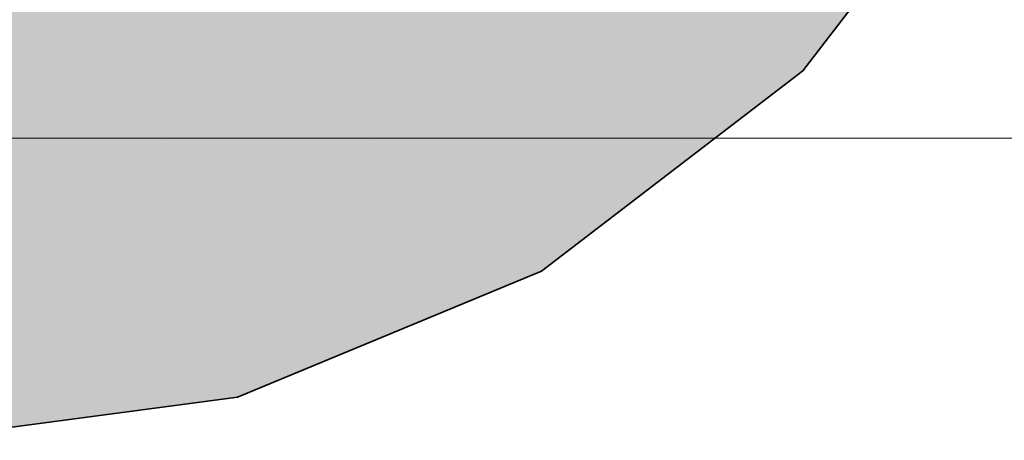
# Model space of a CAD drawing. Extents: x -350 to 540, y -53 to 541.
# Tile 202 of 256: x -165.1 to -162.17, y 150.86 to 152.11. Entities that reach past the tile are written whole.
import ezdxf

# ---------------------------------------------------------------- set-up
doc = ezdxf.new("R2010")
doc.units = 0
doc.layers.get('0').update_dxf_attribs({"lineweight": 35})
doc.layers.add('5_OG-SCHRAFF-FILL', color=7, linetype='Continuous', lineweight=25)
doc.layers.add('L_Zuluft', color=6, linetype='Continuous', lineweight=35, true_color=0xff00ff)
doc.layers.add('L_Zuluft-Shading', color=6, linetype='Continuous', lineweight=35, true_color=0xff00ff)

# ---------------------------------------------------------------- blocks, each defined once
blk = doc.blocks.new('Shading-A06HSWD6NL', base_point=(-163.0281, 152.2132))
at = {"layer": 'L_Zuluft-Shading', "color": 214, "true_color": 0xaf00af}
for points in [[(-162.7315, 152.0728), (-162.8876, 152.0728), (-162.2101, 152.7523)], [(-162.8876, 152.0728), (-162.2101, 152.7523), (-162.3662, 152.7523)], [(-162.7993, 151.9845), (-163.0027, 151.9845), (-162.8876, 152.0728)], [(-162.7993, 151.9845), (-162.7315, 152.0728), (-162.8876, 152.0728)], [(-163.4262, 151.5034), (-163.6296, 151.5034), (-162.7993, 151.9845)], [(-163.6296, 151.5034), (-162.7993, 151.9845), (-163.0027, 151.9845)], [(-163.5671, 151.3953), (-163.8907, 151.3953), (-163.6296, 151.5034)], [(-163.5671, 151.3953), (-163.4262, 151.5034), (-163.6296, 151.5034)], [(-164.1701, 151.1455), (-164.4936, 151.1455), (-163.5671, 151.3953)], [(-164.4936, 151.1455), (-163.5671, 151.3953), (-163.8907, 151.3953)], [(-164.4613, 151.0249), (-165.4098, 151.0249), (-164.4936, 151.1455)], [(-164.4613, 151.0249), (-164.1701, 151.1455), (-164.4936, 151.1455)], [(-164.4723, 151.0235), (-165.4208, 151.0235), (-164.4613, 151.0249)], [(-165.4208, 151.0235), (-164.4613, 151.0249), (-165.4098, 151.0249)], [(-165.4208, 150.8986), (-164.4723, 151.0235), (-165.4208, 151.0235)]]:
    blk.add_solid(points, dxfattribs=at)
at = {"layer": 'L_Zuluft-Shading', "color": 214, "true_color": 0x900090}
for points in [[(-162.7461, 151.9845), (-162.7993, 151.9845), (-162.1732, 152.731)], [(-162.7993, 151.9845), (-162.1732, 152.731), (-162.2265, 152.731)], [(-162.7692, 151.9543), (-162.8385, 151.9543), (-162.7993, 151.9845)], [(-162.7692, 151.9543), (-162.7461, 151.9845), (-162.7993, 151.9845)], [(-163.4978, 151.3953), (-163.5671, 151.3953), (-162.7692, 151.9543)], [(-163.5671, 151.3953), (-162.7692, 151.9543), (-162.8385, 151.9543)], [(-163.5458, 151.3584), (-163.6562, 151.3584), (-163.5671, 151.3953)], [(-163.5458, 151.3584), (-163.4978, 151.3953), (-163.5671, 151.3953)], [(-164.3509, 151.0249), (-164.4613, 151.0249), (-163.5458, 151.3584)], [(-164.4613, 151.0249), (-163.5458, 151.3584), (-163.6562, 151.3584)], [(-164.4503, 150.9838), (-164.7738, 150.9838), (-164.4613, 151.0249)], [(-164.4503, 150.9838), (-164.3509, 151.0249), (-164.4613, 151.0249)], [(-165.0972, 150.8986), (-165.4208, 150.8986), (-164.4503, 150.9838)], [(-165.4208, 150.8986), (-164.4503, 150.9838), (-164.7738, 150.9838)], [(-165.4208, 150.856), (-165.0972, 150.8986), (-165.4208, 150.8986)]]:
    blk.add_solid(points, dxfattribs=at)
at = {"layer": 'L_Zuluft-Shading', "color": 6, "true_color": 0xf500f5}
for points in [[(-163.7548, 151.9791), (-163.9042, 151.9791), (-163.2111, 152.3963)], [(-163.9042, 151.9791), (-163.2111, 152.3963), (-163.546, 152.3963)], [(-164.1388, 151.8787), (-164.69, 151.8787), (-164.0091, 152.1608)], [(-163.9042, 151.9791), (-164.0926, 151.9791), (-164.0091, 152.1608)], [(-163.9042, 151.9791), (-163.7482, 152.1608), (-164.0091, 152.1608)], [(-164.1929, 151.7611), (-163.9042, 151.9791), (-164.0926, 151.9791)], [(-163.8583, 151.8997), (-164.0094, 151.8997), (-163.9042, 151.9791)], [(-163.8583, 151.8997), (-163.7548, 151.9791), (-163.9042, 151.9791)], [(-164.1929, 151.7611), (-163.8583, 151.8997), (-164.0094, 151.8997)], [(-164.6643, 151.7825), (-165.4208, 151.7825), (-164.69, 151.8787)], [(-164.6585, 151.7611), (-164.1388, 151.8787), (-164.69, 151.8787)], [(-164.1929, 151.7611), (-164.6585, 151.7611), (-164.1388, 151.8787)], [(-164.612, 151.5875), (-165.4208, 151.5875), (-164.6643, 151.7825)], [(-165.4208, 151.5875), (-164.6643, 151.7825), (-165.4208, 151.7825)], [(-164.612, 151.5875), (-164.1929, 151.7611), (-164.6585, 151.7611)], [(-165.4208, 151.481), (-164.612, 151.5875), (-165.4208, 151.5875)]]:
    blk.add_solid(points, dxfattribs=at)
at = {"layer": 'L_Zuluft-Shading', "color": 212, "true_color": 0xe400e4}
for points in [[(-163.4367, 151.8997), (-163.8583, 151.8997), (-163.0281, 152.2132)], [(-163.8583, 151.8997), (-163.0281, 152.2132), (-163.4497, 152.2132)], [(-164.0276, 151.7611), (-164.1929, 151.7611), (-163.8583, 151.8997)], [(-163.7289, 151.6755), (-164.1321, 151.6755), (-163.8583, 151.8997)], [(-163.7289, 151.6755), (-163.4367, 151.8997), (-163.8583, 151.8997)], [(-164.483, 151.5875), (-164.612, 151.5875), (-164.1929, 151.7611)], [(-164.3208, 151.521), (-164.5942, 151.521), (-164.0276, 151.7611)], [(-164.5942, 151.521), (-164.0276, 151.7611), (-164.1929, 151.7611)], [(-164.545, 151.3374), (-163.7289, 151.6755), (-164.1321, 151.6755)], [(-164.5942, 151.521), (-165.1172, 151.521), (-164.612, 151.5875)], [(-164.5942, 151.521), (-164.483, 151.5875), (-164.612, 151.5875)], [(-164.726, 151.481), (-165.4208, 151.481), (-164.5942, 151.521)], [(-165.4208, 151.481), (-164.5942, 151.521), (-165.1172, 151.521)], [(-164.545, 151.3374), (-165.1996, 151.3374), (-164.5942, 151.521)], [(-164.545, 151.3374), (-164.3208, 151.521), (-164.5942, 151.521)], [(-165.4208, 151.2703), (-164.726, 151.481), (-165.4208, 151.481)], [(-165.0547, 151.2703), (-165.4208, 151.2703), (-164.545, 151.3374)], [(-165.4208, 151.2703), (-164.545, 151.3374), (-165.1996, 151.3374)], [(-165.4208, 151.2221), (-165.0547, 151.2703), (-165.4208, 151.2703)]]:
    blk.add_solid(points, dxfattribs=at)
at = {"layer": 'L_Zuluft-Shading', "color": 212, "true_color": 0xcc00cc}
for points in [[(-162.8876, 152.0728), (-163.2111, 152.0728), (-163.0281, 152.2132)], [(-162.8876, 152.0728), (-162.7798, 152.2132), (-163.0281, 152.2132)], [(-163.4054, 151.6755), (-163.7289, 151.6755), (-162.8876, 152.0728)], [(-163.7289, 151.6755), (-162.8876, 152.0728), (-163.2111, 152.0728)], [(-163.6296, 151.5034), (-164.1442, 151.5034), (-163.7289, 151.6755)], [(-163.6296, 151.5034), (-163.4054, 151.6755), (-163.7289, 151.6755)], [(-164.0304, 151.3374), (-164.545, 151.3374), (-163.6296, 151.5034)], [(-164.545, 151.3374), (-163.6296, 151.5034), (-164.1442, 151.5034)], [(-164.5141, 151.2221), (-165.4208, 151.2221), (-164.545, 151.3374)], [(-164.4936, 151.1455), (-164.0304, 151.3374), (-164.545, 151.3374)], [(-164.4936, 151.1455), (-165.4208, 151.1455), (-164.5141, 151.2221)], [(-165.4208, 151.1455), (-164.5141, 151.2221), (-165.4208, 151.2221)], [(-165.4208, 151.0235), (-164.4936, 151.1455), (-165.4208, 151.1455)]]:
    blk.add_solid(points, dxfattribs=at)
at = {"layer": 'L_Zuluft-Shading', "color": 6, "true_color": 0xfd00fd}
for points in [[(-164.751, 152.106), (-165.4208, 152.106), (-164.7738, 152.1912)], [(-165.4208, 152.106), (-164.7738, 152.1912), (-165.4208, 152.1912)], [(-164.69, 151.8787), (-164.0091, 152.1608), (-164.7656, 152.1608)], [(-164.69, 151.8787), (-165.4208, 151.8787), (-164.751, 152.106)], [(-165.4208, 151.8787), (-164.751, 152.106), (-165.4208, 152.106)], [(-165.4208, 151.7825), (-164.69, 151.8787), (-165.4208, 151.8787)]]:
    blk.add_solid(points, dxfattribs=at)
blk = doc.blocks.new('Referenz-A06HSWJKNL', base_point=(-324.9507, -4.1032))
at = {"layer": '5_OG-SCHRAFF-FILL', "color": 0, "lineweight": 13}
blk.add_line((-230.8436, 151.7543), (-80.4524, 151.7543), dxfattribs=at)
blk = doc.blocks.new('Bogen-A06HSWKONL', base_point=(-165.4208, 150.856))
at = {"color": 0, "linetype": 'ByBlock', "lineweight": -2, "ltscale": 0.35}
for p, q in [((-162.7692, 151.9543), (-162.1732, 152.731)), ((-163.5458, 151.3584), (-162.7692, 151.9543)), ((-164.4503, 150.9838), (-163.5458, 151.3584)), ((-165.4208, 150.856), (-164.4503, 150.9838))]:
    blk.add_line(p, q, dxfattribs=at)

msp = doc.modelspace()

# ---------------------------------------------------------------- block references
at = {"color": 251, "lineweight": 25, "ltscale": 0.25, "true_color": 0x585858}
msp.add_blockref('Referenz-A06HSWJKNL', (-324.9507, -4.1032), dxfattribs=at)
at = {"layer": 'L_Zuluft'}
msp.add_blockref('Shading-A06HSWD6NL', (-163.0281, 152.2132), dxfattribs=at)
at = {"layer": 'L_Zuluft', "ltscale": 0.35}
msp.add_blockref('Bogen-A06HSWKONL', (-165.4208, 150.856), dxfattribs=at)

doc.saveas('drawing.dxf')
